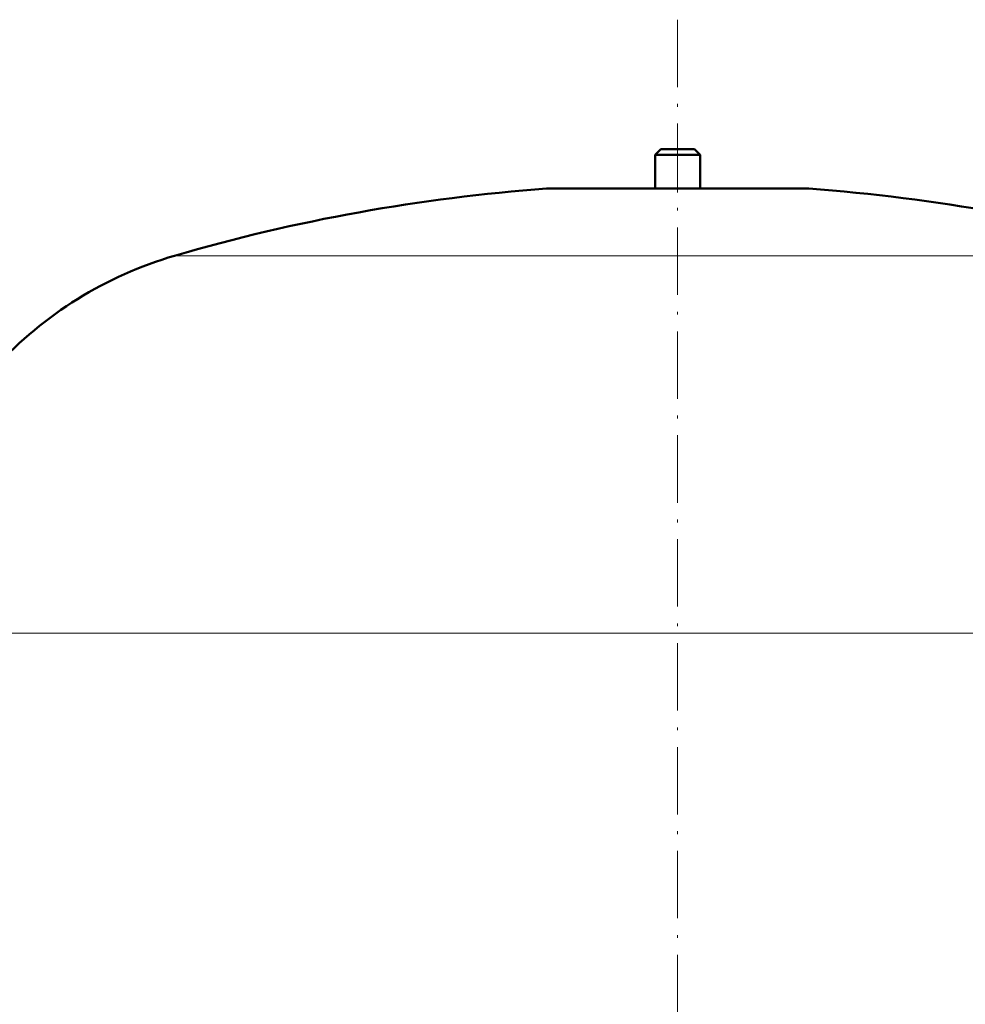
# Model space of a CAD drawing. Extents: x -2065 to 2446, y -1996 to 695.
# Tile 45 of 58: x 29 to 198, y 316 to 491. Entities that reach past the tile are written whole.
import ezdxf

# ---------------------------------------------------------------- set-up
doc = ezdxf.new("R2010")
doc.units = 0
doc.linetypes.add('DASHDOT', pattern=[18.5, 12, -3, 0.5, -3])

msp = doc.modelspace()

# ---------------------------------------------------------------- linework, layer by layer
at = {"color": 7, "linetype": 'DASHDOT', "lineweight": 18}
msp.add_line((146.57, 491.13), (146.57, -13.16), dxfattribs=at)
at = {"color": 7, "linetype": 'DASHDOT', "lineweight": 18, "ltscale": 0.210416}
msp.add_line((146.57, 468.77), (146.57, 460.35), dxfattribs=at)
at = {"color": 7, "lineweight": 50}
for p, q in [((143.57, 468.07), (142.57, 467.07)), ((142.57, 467.07), (150.57, 467.07)), ((142.57, 467.07), (142.57, 461.07)), ((143.57, 468.07), (149.57, 468.07)), ((150.57, 467.07), (149.57, 468.07)), ((150.57, 461.07), (150.57, 467.07)), ((123.57, 461.07), (146.57, 461.07)), ((142.57, 461.07), (123.57, 461.07)), ((146.57, 461.07), (169.57, 461.07)), ((169.57, 461.07), (150.57, 461.07))]:
    msp.add_line(p, q, dxfattribs=at)
at = {"color": 7, "lineweight": 18}
for p, q in [((146.57, 461.05), (123.2, 461.05)), ((169.93, 461.05), (146.57, 461.05)), ((146.57, 449.11), (56.97, 449.11)), ((236.17, 449.11), (146.57, 449.11)), ((146.57, 381.91), (6.57, 381.91)), ((286.57, 381.91), (146.57, 381.91))]:
    msp.add_line(p, q, dxfattribs=at)
at = {"color": 7, "lineweight": 50}
for centre, radius, start, end in [((146.57, 141.91), 320, 94.1872, 106.2602), ((123.57, 456.07), 5, 90, 94.1872), ((169.57, 456.07), 5, 85.8128, 90), ((146.57, 141.91), 320, 73.7398, 85.8128), ((76.57, 381.91), 70, 106.2602, 137.3683)]:
    msp.add_arc(centre, radius, start, end, dxfattribs=at)

doc.saveas('drawing.dxf')
